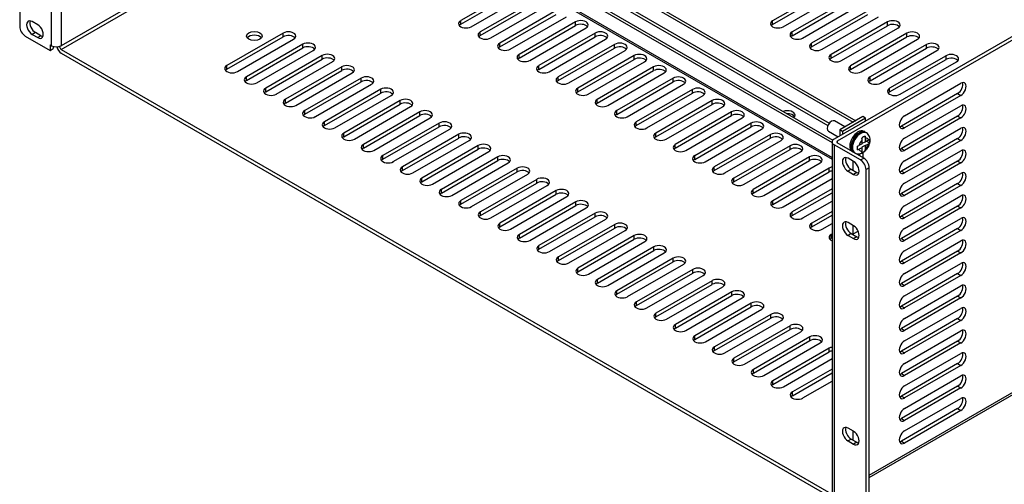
# Model space of a CAD drawing. Header units: inches. Extents: x 0 to 80, y 0 to 59.8.
# Tile 15 of 17: x 54.1 to 69.8, y 40.4 to 47.7. Entities that reach past the tile are written whole.
import ezdxf

# ---------------------------------------------------------------- set-up
doc = ezdxf.new("R2010")
doc.units = ezdxf.units.IN
doc.header["$MEASUREMENT"] = 0
for name, color, linetype in [('COM56860-4', 7, 'Continuous'), ('COM56863', 7, 'Continuous'), ('Default', 7, 'Continuous'), ('SCS19498', 7, 'Continuous')]:
    doc.layers.add(name, color=color, linetype=linetype)

# ---------------------------------------------------------------- blocks, each defined once
blk = doc.blocks.new('SE5')
at = {"layer": 'COM56860-4', "color": 7, "linetype": 'Continuous'}
for p, q in [((54.128, 53.118), (54.128, 47.632)), ((54.635, 47.326), (54.635, 52.927)), ((54.788, 52.927), (54.788, 47.326)), ((75.469, 50.696), (67.06, 45.841)), ((75.52, 50.667), (67.111, 45.812)), ((59.347, 49.958), (54.788, 47.326)), ((54.788, 47.267), (59.398, 49.929)), ((62.026, 48.241), (61.131, 47.724)), ((61.131, 47.666), (62.026, 48.182)), ((66.978, 48.239), (66.084, 47.723)), ((66.084, 47.664), (66.978, 48.18)), ((61.297, 47.628), (62.192, 48.145)), ((62.335, 48.062), (61.441, 47.546)), ((61.441, 47.487), (62.335, 48.003)), ((66.25, 47.627), (67.144, 48.143)), ((67.288, 48.06), (66.394, 47.544)), ((66.394, 47.485), (67.288, 48.002)), ((61.607, 47.45), (62.502, 47.966)), ((62.645, 47.883), (61.751, 47.367)), ((66.56, 47.448), (67.454, 47.964)), ((67.598, 47.882), (66.703, 47.365)), ((54.415, 47.658), (54.326, 47.709)), ((61.131, 47.666), (61.131, 47.724)), ((61.751, 47.308), (62.645, 47.824)), ((61.917, 47.271), (62.811, 47.787)), ((62.955, 47.704), (62.06, 47.188)), ((62.955, 47.646), (62.955, 47.704)), ((66.084, 47.664), (66.084, 47.723)), ((66.703, 47.306), (67.598, 47.823)), ((66.869, 47.269), (67.764, 47.786)), ((67.907, 47.703), (67.013, 47.186)), ((67.907, 47.644), (67.907, 47.703)), ((54.377, 47.534), (54.326, 47.505)), ((54.466, 47.483), (54.377, 47.534)), ((61.441, 47.487), (61.441, 47.546)), ((62.06, 47.129), (62.955, 47.646)), ((62.227, 47.092), (63.121, 47.608)), ((66.394, 47.485), (66.394, 47.544)), ((67.013, 47.127), (67.907, 47.644)), ((67.179, 47.09), (68.074, 47.607)), ((54.216, 47.479), (54.611, 47.252)), ((54.326, 47.505), (54.415, 47.454)), ((54.466, 47.483), (54.415, 47.454)), ((58.312, 47.527), (57.417, 47.011)), ((57.417, 46.952), (58.312, 47.468)), ((57.584, 46.915), (58.478, 47.431)), ((58.312, 47.468), (58.312, 47.527)), ((63.265, 47.526), (62.37, 47.009)), ((62.37, 46.95), (63.265, 47.467)), ((62.536, 46.913), (63.431, 47.43)), ((63.265, 47.467), (63.265, 47.526)), ((68.217, 47.524), (67.323, 47.007)), ((67.323, 46.949), (68.217, 47.465)), ((67.489, 46.912), (68.383, 47.428)), ((68.217, 47.465), (68.217, 47.524)), ((54.611, 47.34), (54.635, 47.326)), ((54.611, 47.34), (54.611, 47.252)), ((54.611, 47.252), (54.662, 47.281)), ((54.662, 47.315), (54.662, 47.281)), ((54.758, 47.314), (54.762, 47.311)), ((54.788, 47.326), (54.762, 47.311)), ((54.788, 47.326), (54.788, 47.326)), ((54.788, 47.326), (54.788, 47.326)), ((54.788, 47.267), (67.009, 40.211)), ((58.622, 47.348), (57.727, 46.832)), ((57.727, 46.773), (58.622, 47.29)), ((57.893, 46.736), (58.788, 47.252)), ((58.622, 47.29), (58.622, 47.348)), ((61.751, 47.308), (61.751, 47.367)), ((63.574, 47.347), (62.68, 46.83)), ((62.68, 46.771), (63.574, 47.288)), ((62.846, 46.734), (63.74, 47.251)), ((63.574, 47.288), (63.574, 47.347)), ((66.703, 47.306), (66.703, 47.365)), ((68.527, 47.345), (67.632, 46.829)), ((67.632, 46.77), (68.527, 47.286)), ((67.799, 46.733), (68.693, 47.249)), ((68.527, 47.286), (68.527, 47.345)), ((54.788, 47.208), (67.009, 40.152)), ((58.931, 47.17), (58.037, 46.653)), ((58.037, 46.594), (58.931, 47.111)), ((58.203, 46.557), (59.098, 47.074)), ((58.931, 47.111), (58.931, 47.17)), ((62.06, 47.129), (62.06, 47.188)), ((63.884, 47.168), (62.989, 46.651)), ((62.989, 46.593), (63.884, 47.109)), ((63.156, 46.556), (64.05, 47.072)), ((63.884, 47.109), (63.884, 47.168)), ((67.013, 47.127), (67.013, 47.186)), ((68.837, 47.166), (67.942, 46.65)), ((67.942, 46.591), (68.837, 47.107)), ((68.108, 46.554), (69.003, 47.07)), ((68.837, 47.107), (68.837, 47.166)), ((57.417, 46.952), (57.417, 47.011)), ((59.241, 46.991), (58.347, 46.474)), ((58.347, 46.415), (59.241, 46.932)), ((59.241, 46.932), (59.241, 46.991)), ((62.37, 46.95), (62.37, 47.009)), ((64.194, 46.989), (63.299, 46.473)), ((63.299, 46.414), (64.194, 46.93)), ((64.194, 46.93), (64.194, 46.989)), ((67.323, 46.949), (67.323, 47.007)), ((57.727, 46.773), (57.727, 46.832)), ((58.513, 46.378), (59.407, 46.895)), ((59.551, 46.812), (58.656, 46.295)), ((58.656, 46.237), (59.551, 46.753)), ((59.551, 46.753), (59.551, 46.812)), ((62.68, 46.771), (62.68, 46.83)), ((63.465, 46.377), (64.36, 46.893)), ((64.503, 46.81), (63.609, 46.294)), ((63.609, 46.235), (64.503, 46.751)), ((64.503, 46.751), (64.503, 46.81)), ((67.632, 46.77), (67.632, 46.829)), ((58.037, 46.594), (58.037, 46.653)), ((58.823, 46.2), (59.717, 46.716)), ((59.861, 46.633), (58.966, 46.117)), ((59.861, 46.574), (59.861, 46.633)), ((62.989, 46.593), (62.989, 46.651)), ((63.775, 46.198), (64.67, 46.714)), ((64.813, 46.631), (63.919, 46.115)), ((64.813, 46.573), (64.813, 46.631)), ((67.942, 46.591), (67.942, 46.65)), ((68.179, 46.212), (69.073, 46.729)), ((58.347, 46.415), (58.347, 46.474)), ((58.966, 46.058), (59.861, 46.574)), ((59.132, 46.021), (60.027, 46.537)), ((60.17, 46.454), (59.276, 45.938)), ((60.17, 46.395), (60.17, 46.454)), ((63.299, 46.414), (63.299, 46.473)), ((63.919, 46.056), (64.813, 46.573)), ((64.085, 46.019), (64.979, 46.536)), ((65.123, 46.453), (64.228, 45.936)), ((65.123, 46.394), (65.123, 46.453)), ((69.022, 46.566), (68.128, 46.05)), ((69.073, 46.537), (68.179, 46.021)), ((69.022, 46.566), (69.073, 46.537)), ((58.656, 46.237), (58.656, 46.295)), ((59.276, 45.879), (60.17, 46.395)), ((59.442, 45.842), (60.336, 46.358)), ((63.609, 46.235), (63.609, 46.294)), ((64.228, 45.877), (65.123, 46.394)), ((64.395, 45.84), (65.289, 46.357)), ((68.179, 45.855), (69.073, 46.371)), ((60.48, 46.275), (59.585, 45.759)), ((59.585, 45.7), (60.48, 46.217)), ((59.752, 45.663), (60.646, 46.18)), ((60.48, 46.217), (60.48, 46.275)), ((65.433, 46.274), (64.538, 45.757)), ((64.538, 45.699), (65.433, 46.215)), ((64.704, 45.661), (65.599, 46.178)), ((65.433, 46.215), (65.433, 46.274)), ((67.618, 40.504), (77.575, 46.252)), ((67.618, 40.467), (77.536, 46.193)), ((69.022, 46.209), (68.128, 45.692)), ((69.073, 46.179), (68.179, 45.663)), ((69.022, 46.209), (69.073, 46.179)), ((58.966, 46.058), (58.966, 46.117)), ((60.79, 46.097), (59.895, 45.58)), ((59.895, 45.521), (60.79, 46.038)), ((60.061, 45.484), (60.956, 46.001)), ((60.79, 46.038), (60.79, 46.097)), ((63.919, 46.056), (63.919, 46.115)), ((65.742, 46.095), (64.848, 45.579)), ((64.848, 45.52), (65.742, 46.036)), ((65.014, 45.483), (65.908, 45.999)), ((65.742, 46.036), (65.742, 46.095)), ((68.128, 46.05), (68.179, 46.021)), ((68.179, 45.497), (69.073, 46.014)), ((59.276, 45.879), (59.276, 45.938)), ((61.099, 45.918), (60.205, 45.401)), ((60.205, 45.343), (61.099, 45.859)), ((60.371, 45.305), (61.266, 45.822)), ((61.099, 45.859), (61.099, 45.918)), ((64.228, 45.877), (64.228, 45.936)), ((66.052, 45.916), (65.157, 45.4)), ((65.157, 45.341), (66.052, 45.857)), ((65.324, 45.304), (66.218, 45.82)), ((66.052, 45.857), (66.052, 45.916)), ((67.111, 45.812), (67.111, 45.783)), ((69.022, 45.851), (68.128, 45.335)), ((69.073, 45.822), (68.179, 45.305)), ((69.022, 45.851), (69.073, 45.822)), ((59.585, 45.7), (59.585, 45.759)), ((61.409, 45.739), (60.515, 45.223)), ((60.515, 45.164), (61.409, 45.68)), ((61.409, 45.68), (61.409, 45.739)), ((64.538, 45.699), (64.538, 45.757)), ((66.362, 45.737), (65.467, 45.221)), ((65.467, 45.162), (66.362, 45.679)), ((66.362, 45.679), (66.362, 45.737)), ((67.029, 45.797), (67.029, 40.196)), ((67.479, 45.512), (67.06, 45.753)), ((67.06, 45.753), (67.06, 40.152)), ((67.53, 45.541), (67.111, 45.783)), ((68.128, 45.692), (68.179, 45.663)), ((68.179, 45.14), (69.073, 45.656)), ((59.895, 45.521), (59.895, 45.58)), ((60.681, 45.127), (61.575, 45.643)), ((61.719, 45.56), (60.824, 45.044)), ((60.824, 44.985), (61.719, 45.501)), ((61.719, 45.501), (61.719, 45.56)), ((64.848, 45.52), (64.848, 45.579)), ((65.633, 45.125), (66.528, 45.641)), ((66.671, 45.559), (65.777, 45.042)), ((65.777, 44.983), (66.671, 45.5)), ((66.671, 45.5), (66.671, 45.559)), ((67.369, 45.486), (67.281, 45.537)), ((67.362, 45.638), (67.362, 45.638)), ((67.465, 45.61), (67.465, 45.578)), ((67.479, 45.512), (67.53, 45.541)), ((67.516, 45.629), (67.516, 45.549)), ((60.205, 45.343), (60.205, 45.401)), ((60.991, 44.948), (61.885, 45.464)), ((62.029, 45.381), (61.134, 44.865)), ((62.029, 45.323), (62.029, 45.381)), ((65.157, 45.341), (65.157, 45.4)), ((65.943, 44.946), (66.838, 45.463)), ((66.981, 45.38), (66.087, 44.863)), ((66.981, 45.321), (66.981, 45.38)), ((67.331, 45.362), (67.281, 45.333)), ((67.331, 45.362), (67.42, 45.311)), ((67.362, 45.345), (67.362, 45.49)), ((67.618, 45.388), (67.567, 45.359)), ((67.567, 39.873), (67.567, 45.359)), ((67.618, 39.903), (67.618, 45.388)), ((69.022, 45.493), (68.128, 44.977)), ((69.073, 45.464), (68.179, 44.948)), ((69.022, 45.493), (69.073, 45.464)), ((60.515, 45.164), (60.515, 45.223)), ((61.134, 44.806), (62.029, 45.323)), ((61.3, 44.769), (62.195, 45.285)), ((62.338, 45.203), (61.444, 44.686)), ((62.338, 45.144), (62.338, 45.203)), ((65.467, 45.162), (65.467, 45.221)), ((66.087, 44.805), (66.981, 45.321)), ((66.253, 44.767), (67.029, 45.215)), ((67.281, 45.333), (67.369, 45.282)), ((67.42, 45.311), (67.369, 45.282)), ((68.128, 45.335), (68.179, 45.305)), ((68.179, 44.782), (69.073, 45.298)), ((60.824, 44.985), (60.824, 45.044)), ((61.444, 44.627), (62.338, 45.144)), ((61.61, 44.59), (62.504, 45.107)), ((65.777, 44.983), (65.777, 45.042)), ((67.029, 45.05), (66.396, 44.685)), ((69.022, 45.136), (68.128, 44.619)), ((69.073, 45.106), (68.179, 44.59)), ((69.022, 45.136), (69.073, 45.106)), ((62.648, 45.024), (61.753, 44.507)), ((61.753, 44.449), (62.648, 44.965)), ((61.92, 44.411), (62.814, 44.928)), ((62.648, 44.965), (62.648, 45.024)), ((66.396, 44.626), (67.029, 44.991)), ((68.128, 44.977), (68.179, 44.948)), ((68.179, 44.424), (69.073, 44.941)), ((61.134, 44.806), (61.134, 44.865)), ((62.958, 44.845), (62.063, 44.329)), ((62.063, 44.27), (62.958, 44.786)), ((62.229, 44.233), (63.124, 44.749)), ((62.958, 44.786), (62.958, 44.845)), ((66.087, 44.805), (66.087, 44.863)), ((66.563, 44.589), (67.029, 44.858)), ((69.022, 44.778), (68.128, 44.262)), ((69.073, 44.749), (68.179, 44.232)), ((69.022, 44.778), (69.073, 44.749)), ((61.444, 44.627), (61.444, 44.686)), ((63.267, 44.666), (62.373, 44.15)), ((62.373, 44.091), (63.267, 44.607)), ((62.539, 44.054), (63.434, 44.57)), ((63.267, 44.607), (63.267, 44.666)), ((66.396, 44.626), (66.396, 44.685)), ((67.029, 44.692), (66.706, 44.506)), ((66.706, 44.447), (67.029, 44.633)), ((68.128, 44.619), (68.179, 44.59)), ((68.179, 44.067), (69.073, 44.583)), ((61.753, 44.449), (61.753, 44.507)), ((63.577, 44.487), (62.683, 43.971)), ((62.683, 43.912), (63.577, 44.429)), ((63.577, 44.429), (63.577, 44.487)), ((66.706, 44.447), (66.706, 44.506)), ((66.872, 44.41), (67.029, 44.5)), ((67.369, 44.465), (67.281, 44.517)), ((67.362, 44.468), (67.363, 44.469)), ((67.362, 44.324), (67.362, 44.469)), ((69.022, 44.421), (68.128, 43.904)), ((69.022, 44.421), (69.073, 44.391)), ((62.063, 44.27), (62.063, 44.329)), ((62.849, 43.875), (63.743, 44.391)), ((63.887, 44.309), (62.992, 43.792)), ((62.992, 43.733), (63.887, 44.25)), ((63.887, 44.25), (63.887, 44.309)), ((67.029, 44.334), (67.016, 44.327)), ((67.016, 44.268), (67.016, 44.327)), ((67.016, 44.268), (67.029, 44.276)), ((67.331, 44.342), (67.281, 44.312)), ((67.281, 44.312), (67.369, 44.261)), ((67.331, 44.342), (67.42, 44.291)), ((67.362, 44.335), (67.441, 44.381)), ((67.42, 44.291), (67.369, 44.261)), ((68.128, 44.262), (68.179, 44.232)), ((69.073, 44.391), (68.179, 43.875)), ((62.373, 44.091), (62.373, 44.15)), ((63.158, 43.696), (64.053, 44.213)), ((64.197, 44.13), (63.302, 43.613)), ((64.197, 44.071), (64.197, 44.13)), ((68.179, 43.709), (69.073, 44.225)), ((62.683, 43.912), (62.683, 43.971)), ((63.302, 43.554), (64.197, 44.071)), ((63.468, 43.517), (64.363, 44.034)), ((64.506, 43.951), (63.612, 43.434)), ((64.506, 43.892), (64.506, 43.951)), ((69.022, 44.063), (68.128, 43.547)), ((69.073, 44.034), (68.179, 43.517)), ((69.022, 44.063), (69.073, 44.034)), ((62.992, 43.733), (62.992, 43.792)), ((63.612, 43.376), (64.506, 43.892)), ((63.778, 43.339), (64.672, 43.855)), ((68.128, 43.904), (68.179, 43.875)), ((68.179, 43.351), (69.073, 43.868)), ((64.816, 43.772), (63.921, 43.256)), ((63.921, 43.197), (64.816, 43.713)), ((64.088, 43.16), (64.982, 43.676)), ((64.816, 43.713), (64.816, 43.772)), ((69.022, 43.705), (68.128, 43.189)), ((69.073, 43.676), (68.179, 43.16)), ((69.022, 43.705), (69.073, 43.676)), ((63.302, 43.554), (63.302, 43.613)), ((65.126, 43.593), (64.231, 43.077)), ((64.231, 43.018), (65.126, 43.534)), ((64.397, 42.981), (65.292, 43.497)), ((65.126, 43.534), (65.126, 43.593)), ((68.128, 43.547), (68.179, 43.517)), ((68.179, 42.994), (69.073, 43.51)), ((63.612, 43.376), (63.612, 43.434)), ((65.435, 43.414), (64.541, 42.898)), ((64.541, 42.839), (65.435, 43.356)), ((64.707, 42.802), (65.602, 43.319)), ((65.435, 43.356), (65.435, 43.414)), ((69.022, 43.348), (68.128, 42.831)), ((69.073, 43.318), (68.179, 42.802)), ((69.022, 43.348), (69.073, 43.318)), ((63.921, 43.197), (63.921, 43.256)), ((65.745, 43.236), (64.851, 42.719)), ((64.851, 42.66), (65.745, 43.177)), ((65.745, 43.177), (65.745, 43.236)), ((68.128, 43.189), (68.179, 43.16)), ((68.179, 42.636), (69.073, 43.153)), ((64.231, 43.018), (64.231, 43.077)), ((65.017, 42.623), (65.911, 43.14)), ((66.055, 43.057), (65.16, 42.54)), ((65.16, 42.482), (66.055, 42.998)), ((66.055, 42.998), (66.055, 43.057)), ((64.541, 42.839), (64.541, 42.898)), ((65.326, 42.444), (66.221, 42.961)), ((66.365, 42.878), (65.47, 42.362)), ((66.365, 42.819), (66.365, 42.878)), ((69.022, 42.99), (68.128, 42.474)), ((69.073, 42.961), (68.179, 42.444)), ((69.022, 42.99), (69.073, 42.961)), ((64.851, 42.66), (64.851, 42.719)), ((65.47, 42.303), (66.365, 42.819)), ((65.636, 42.266), (66.531, 42.782)), ((66.674, 42.699), (65.78, 42.183)), ((66.674, 42.64), (66.674, 42.699)), ((68.128, 42.831), (68.179, 42.802)), ((68.179, 42.279), (69.073, 42.795)), ((65.16, 42.482), (65.16, 42.54)), ((65.78, 42.124), (66.674, 42.64)), ((65.946, 42.087), (66.84, 42.603)), ((69.022, 42.632), (68.128, 42.116)), ((69.073, 42.603), (68.179, 42.087)), ((69.022, 42.632), (69.073, 42.603)), ((66.984, 42.52), (66.089, 42.004)), ((66.089, 41.945), (66.984, 42.462)), ((66.984, 42.462), (66.984, 42.52)), ((68.128, 42.474), (68.179, 42.444)), ((68.179, 41.921), (69.073, 42.437)), ((65.47, 42.303), (65.47, 42.362)), ((66.256, 41.908), (67.029, 42.354)), ((69.022, 42.275), (68.128, 41.758)), ((69.073, 42.245), (68.179, 41.729)), ((69.022, 42.275), (69.073, 42.245)), ((65.78, 42.124), (65.78, 42.183)), ((67.029, 42.189), (66.399, 41.825)), ((66.399, 41.766), (67.029, 42.13)), ((68.128, 42.116), (68.179, 42.087)), ((68.179, 41.563), (69.073, 42.08)), ((66.089, 41.945), (66.089, 42.004)), ((66.565, 41.729), (67.029, 41.997)), ((69.022, 41.917), (68.128, 41.401)), ((69.022, 41.917), (69.073, 41.888)), ((66.399, 41.766), (66.399, 41.825)), ((68.128, 41.758), (68.179, 41.729)), ((69.073, 41.888), (68.179, 41.371)), ((68.179, 41.206), (69.073, 41.722)), ((69.022, 41.56), (68.128, 41.043)), ((69.073, 41.53), (68.179, 41.014)), ((69.022, 41.56), (69.073, 41.53)), ((68.128, 41.401), (68.179, 41.371)), ((67.369, 41.2), (67.281, 41.251)), ((67.362, 41.058), (67.362, 41.203)), ((67.331, 41.076), (67.281, 41.046)), ((67.281, 41.046), (67.369, 40.995)), ((67.331, 41.076), (67.42, 41.025)), ((67.42, 41.025), (67.369, 40.995)), ((68.128, 41.043), (68.179, 41.014))]:
    blk.add_line(p, q, dxfattribs=at)
for centre, major_axis, start_param, end_param in [((54.326, 47.607), (0.062, -0.108), 2.356194, 5.497787), ((54.377, 47.636), (0.062, -0.108), 3.561081, 5.497787), ((61.214, 47.676), (0.117, 0), 2.356194, 5.497787), ((63.038, 47.656), (-0.118, 0), 2.356194, 5.497787), ((66.167, 47.675), (0.117, 0), 2.356194, 5.497787), ((67.991, 47.655), (-0.118, 0), 2.356194, 5.497787), ((54.216, 47.581), (-0.062, 0.108), 0.785398, 2.356194), ((54.415, 47.556), (-0.062, 0.108), 2.356194, 5.497787), ((58.395, 47.479), (-0.118, 0), 2.356194, 5.497787), ((61.214, 47.618), (0.118, 0), 2.356194, 2.693452), ((61.524, 47.498), (0.118, 0), 2.356194, 5.497787), ((63.038, 47.598), (-0.118, 0), 3.589734, 5.497787), ((63.348, 47.478), (-0.118, 0), 2.356194, 5.497787), ((66.167, 47.616), (0.117, 0), 2.356194, 2.693452), ((66.477, 47.496), (0.117, 0), 2.356194, 5.497787), ((67.991, 47.596), (-0.117, 0), 3.589734, 5.497787), ((68.3, 47.476), (-0.118, 0), 2.356194, 5.497787), ((54.466, 47.585), (-0.062, 0.108), 2.356194, 2.722104), ((57.854, 47.421), (-0.125, 0), 3.561081, 5.863697), ((58.395, 47.42), (-0.117, 0), 3.589734, 5.497787), ((58.705, 47.3), (-0.118, 0), 2.356194, 5.497787), ((61.524, 47.439), (0.118, 0), 2.356194, 2.693452), ((63.348, 47.419), (-0.118, 0), 3.589734, 5.497787), ((66.477, 47.437), (0.118, 0), 2.356194, 2.693452), ((68.3, 47.417), (-0.117, 0), 3.589734, 5.497787), ((54.711, 47.37), (-0.108, 0), 0.785398, 2.356194), ((54.788, 47.296), (-0.054, 0.0935), 1.134667, 2.356194), ((54.788, 47.296), (-0.018, 0.0312), 0.785398, 2.356194), ((58.705, 47.242), (-0.118, 0), 3.589734, 5.497787), ((61.834, 47.319), (0.118, 0), 2.356194, 5.497787), ((61.834, 47.26), (0.118, 0), 2.356194, 2.693452), ((63.657, 47.299), (-0.118, 0), 2.356194, 5.497787), ((63.657, 47.24), (-0.118, 0), 3.589734, 5.497787), ((66.786, 47.317), (0.117, 0), 2.356194, 5.497787), ((66.786, 47.258), (0.118, 0), 2.356194, 2.693452), ((68.61, 47.297), (-0.118, 0), 2.356194, 5.497787), ((68.61, 47.238), (-0.118, 0), 3.589734, 5.497787), ((59.014, 47.122), (-0.118, 0), 2.356194, 5.497787), ((59.014, 47.063), (-0.118, 0), 3.589734, 5.497787), ((62.143, 47.14), (0.117, 0), 2.356194, 5.497787), ((62.143, 47.081), (0.118, 0), 2.356194, 2.693452), ((63.967, 47.12), (-0.118, 0), 2.356194, 5.497787), ((63.967, 47.061), (-0.118, 0), 3.589734, 5.497787), ((67.096, 47.138), (0.118, 0), 2.356194, 5.497787), ((67.096, 47.08), (0.117, 0), 2.356194, 2.693452), ((68.92, 47.118), (-0.118, 0), 2.356194, 5.497787), ((68.92, 47.059), (-0.118, 0), 3.589734, 5.497787), ((57.501, 46.963), (0.118, 0), 2.356194, 5.497787), ((57.501, 46.904), (0.118, 0), 2.356194, 2.693452), ((59.324, 46.943), (-0.118, 0), 2.356194, 5.497787), ((59.324, 46.884), (-0.118, 0), 3.589734, 5.497787), ((62.453, 46.961), (0.117, 0), 2.356194, 5.497787), ((62.453, 46.902), (0.117, 0), 2.356194, 2.693452), ((64.277, 46.941), (-0.118, 0), 2.356194, 5.497787), ((64.277, 46.882), (-0.117, 0), 3.589734, 5.497787), ((67.406, 46.959), (0.118, 0), 2.356194, 5.497787), ((67.406, 46.901), (0.117, 0), 2.356194, 2.693452), ((57.81, 46.784), (0.117, 0), 2.356194, 5.497787), ((57.81, 46.725), (0.118, 0), 2.356194, 2.693452), ((59.634, 46.764), (-0.118, 0), 2.356194, 5.497787), ((59.634, 46.705), (-0.118, 0), 3.589734, 5.497787), ((62.763, 46.782), (0.118, 0), 2.356194, 5.497787), ((62.763, 46.724), (0.118, 0), 2.356194, 2.693452), ((64.587, 46.762), (-0.118, 0), 2.356194, 5.497787), ((64.587, 46.704), (-0.118, 0), 3.589734, 5.497787), ((67.715, 46.781), (0.118, 0), 2.356194, 5.497787), ((67.715, 46.722), (0.118, 0), 2.356194, 2.693452), ((58.12, 46.605), (0.118, 0), 2.356194, 5.497787), ((58.12, 46.546), (0.118, 0), 2.356194, 2.693452), ((59.944, 46.585), (-0.118, 0), 2.356194, 5.497787), ((59.944, 46.526), (-0.117, 0), 3.589734, 5.497787), ((63.073, 46.603), (0.117, 0), 2.356194, 5.497787), ((63.073, 46.545), (0.118, 0), 2.356194, 2.693452), ((64.896, 46.583), (-0.118, 0), 2.356194, 5.497787), ((64.896, 46.525), (-0.117, 0), 3.589734, 5.497787), ((68.025, 46.602), (0.118, 0), 2.356194, 5.497787), ((69.022, 46.662), (-0.059, -0.102), 0.785398, 2.693452), ((69.073, 46.633), (-0.059, -0.102), 0.785398, 3.926991), ((58.43, 46.426), (0.118, 0), 2.356194, 5.497787), ((60.253, 46.406), (-0.118, 0), 2.356194, 5.497787), ((63.382, 46.425), (0.117, 0), 2.356194, 5.497787), ((65.206, 46.405), (-0.118, 0), 2.356194, 5.497787), ((68.025, 46.543), (0.118, 0), 2.356194, 2.693452), ((58.43, 46.368), (0.118, 0), 2.356194, 2.693452), ((58.739, 46.247), (0.118, 0), 2.356194, 5.497787), ((60.253, 46.348), (-0.118, 0), 3.589734, 5.497787), ((60.563, 46.227), (-0.118, 0), 2.356194, 5.497787), ((63.382, 46.366), (0.118, 0), 2.356194, 2.693452), ((63.692, 46.246), (0.118, 0), 2.356194, 5.497787), ((65.206, 46.346), (-0.118, 0), 3.589734, 5.497787), ((65.516, 46.226), (-0.118, 0), 2.356194, 5.497787), ((69.022, 46.305), (-0.059, -0.102), 0.785398, 2.693452), ((69.073, 46.275), (-0.059, -0.102), 0.785398, 3.926991), ((58.739, 46.189), (0.118, 0), 2.356194, 2.693452), ((60.563, 46.169), (-0.118, 0), 3.589734, 5.497787), ((63.692, 46.187), (0.117, 0), 2.356194, 2.693452), ((65.516, 46.167), (-0.118, 0), 3.589734, 5.497787), ((68.179, 46.116), (0.059, 0.102), 0.785398, 3.926991), ((59.049, 46.069), (0.118, 0), 2.356194, 5.497787), ((59.049, 46.01), (0.118, 0), 2.356194, 2.693452), ((60.873, 46.049), (-0.118, 0), 2.356194, 5.497787), ((60.873, 45.99), (-0.118, 0), 3.589734, 5.497787), ((64.002, 46.067), (0.118, 0), 2.356194, 5.497787), ((64.002, 46.008), (0.117, 0), 2.356194, 2.693452), ((65.825, 46.047), (-0.118, 0), 2.356194, 5.497787), ((65.825, 45.988), (-0.118, 0), 3.589734, 5.497787), ((68.128, 46.146), (0.059, 0.102), 3.589734, 3.926991), ((69.022, 45.947), (-0.059, -0.102), 0.785398, 2.693452), ((69.073, 45.918), (-0.059, -0.102), 0.785398, 3.926991), ((59.359, 45.89), (0.118, 0), 2.356194, 5.497787), ((59.359, 45.831), (0.118, 0), 2.356194, 2.693452), ((61.182, 45.87), (-0.118, 0), 2.356194, 5.497787), ((61.182, 45.811), (-0.118, 0), 3.589734, 5.497787), ((64.311, 45.888), (0.117, 0), 2.356194, 5.497787), ((64.311, 45.829), (0.118, 0), 2.356194, 2.693452), ((66.135, 45.868), (-0.118, 0), 2.356194, 5.497787), ((66.135, 45.809), (-0.117, 0), 3.589734, 5.497787), ((67.137, 45.797), (0.108, 0), 2.356194, 3.926991), ((67.137, 45.797), (0.036, 0), 2.356194, 3.926991), ((68.179, 45.759), (0.059, 0.102), 0.785398, 3.926991), ((59.669, 45.711), (0.117, 0), 2.356194, 5.497787), ((59.669, 45.652), (0.118, 0), 2.356194, 2.693452), ((61.492, 45.691), (-0.118, 0), 2.356194, 5.497787), ((61.492, 45.632), (-0.118, 0), 3.589734, 5.497787), ((64.621, 45.709), (0.117, 0), 2.356194, 5.497787), ((64.621, 45.651), (0.118, 0), 2.356194, 2.693452), ((66.445, 45.689), (-0.118, 0), 2.356194, 5.497787), ((66.445, 45.631), (-0.118, 0), 3.589734, 5.497787), ((68.128, 45.788), (0.059, 0.102), 3.589734, 3.926991), ((69.022, 45.589), (-0.059, -0.102), 0.785398, 2.693452), ((69.073, 45.56), (-0.059, -0.102), 0.785398, 3.926991), ((59.978, 45.532), (0.118, 0), 2.356194, 5.497787), ((59.978, 45.473), (0.118, 0), 2.356194, 2.693452), ((61.802, 45.512), (-0.118, 0), 2.356194, 5.497787), ((61.802, 45.453), (-0.117, 0), 3.589734, 5.497787), ((64.931, 45.531), (0.118, 0), 2.356194, 5.497787), ((64.931, 45.472), (0.118, 0), 2.356194, 2.693452), ((66.754, 45.511), (-0.118, 0), 2.356194, 5.497787), ((66.754, 45.452), (-0.118, 0), 3.589734, 5.497787), ((67.281, 45.435), (0.062, -0.108), 2.356194, 5.497787), ((67.331, 45.464), (0.062, -0.108), 3.561081, 5.497787), ((67.479, 45.41), (0.062, -0.108), 0.785398, 2.356194), ((67.53, 45.439), (-0.062, 0.108), 3.926991, 5.497787), ((60.288, 45.353), (0.118, 0), 2.356194, 5.497787), ((60.288, 45.295), (0.118, 0), 2.356194, 2.693452), ((62.112, 45.333), (-0.118, 0), 2.356194, 5.497787), ((62.112, 45.275), (-0.117, 0), 3.589734, 5.497787), ((65.241, 45.352), (0.118, 0), 2.356194, 5.497787), ((67.064, 45.332), (-0.118, 0), 5.019505, 5.497787), ((67.369, 45.384), (-0.062, 0.108), 2.356194, 5.497787), ((68.179, 45.401), (0.059, 0.102), 0.785398, 3.926991), ((60.598, 45.175), (0.117, 0), 2.356194, 5.497787), ((62.421, 45.155), (-0.118, 0), 2.356194, 5.497787), ((65.241, 45.293), (0.118, 0), 2.356194, 2.693452), ((65.55, 45.173), (0.118, 0), 2.356194, 5.497787), ((67.064, 45.273), (-0.117, 0), 5.019505, 5.497787), ((67.42, 45.413), (-0.062, 0.108), 2.356194, 2.722104), ((68.128, 45.431), (0.059, 0.102), 3.589734, 3.926991), ((69.022, 45.232), (-0.059, -0.102), 0.785398, 2.693452), ((69.073, 45.202), (-0.059, -0.102), 0.785398, 3.926991), ((60.598, 45.116), (0.118, 0), 2.356194, 2.693452), ((60.907, 44.996), (0.118, 0), 2.356194, 5.497787), ((62.421, 45.096), (-0.118, 0), 3.589734, 5.497787), ((62.731, 44.976), (-0.118, 0), 2.356194, 5.497787), ((65.55, 45.114), (0.117, 0), 2.356194, 2.693452), ((65.86, 44.994), (0.117, 0), 2.356194, 5.497787), ((68.179, 45.044), (0.059, 0.102), 0.785398, 3.926991), ((60.907, 44.937), (0.118, 0), 2.356194, 2.693452), ((62.731, 44.917), (-0.118, 0), 3.589734, 5.497787), ((65.86, 44.935), (0.117, 0), 2.356194, 2.693452), ((68.128, 45.073), (0.059, 0.102), 3.589734, 3.926991), ((69.022, 44.874), (-0.059, -0.102), 0.785398, 2.693452), ((69.073, 44.845), (-0.059, -0.102), 0.785398, 3.926991), ((61.217, 44.817), (0.118, 0), 2.356194, 5.497787), ((61.217, 44.758), (0.118, 0), 2.356194, 2.693452), ((63.041, 44.797), (-0.118, 0), 2.356194, 5.497787), ((63.041, 44.738), (-0.118, 0), 3.589734, 5.497787), ((66.17, 44.815), (0.117, 0), 2.356194, 5.497787), ((66.17, 44.757), (0.117, 0), 2.356194, 2.693452), ((68.179, 44.686), (0.059, 0.102), 0.785398, 3.926991), ((61.527, 44.638), (0.117, 0), 2.356194, 5.497787), ((61.527, 44.579), (0.118, 0), 2.356194, 2.693452), ((63.35, 44.618), (-0.118, 0), 2.356194, 5.497787), ((63.35, 44.559), (-0.118, 0), 3.589734, 5.497787), ((66.479, 44.637), (0.118, 0), 2.356194, 5.497787), ((66.479, 44.578), (0.118, 0), 2.356194, 2.693452), ((68.128, 44.715), (0.059, 0.102), 3.589734, 3.926991), ((69.022, 44.517), (-0.059, -0.102), 0.785398, 2.693452), ((69.073, 44.487), (-0.059, -0.102), 0.785398, 3.926991), ((61.837, 44.459), (0.117, 0), 2.356194, 5.497787), ((61.837, 44.401), (0.117, 0), 2.356194, 2.693452), ((63.66, 44.439), (-0.118, 0), 2.356194, 5.497787), ((63.66, 44.381), (-0.118, 0), 3.589734, 5.497787), ((66.789, 44.458), (0.118, 0), 2.356194, 5.497787), ((66.789, 44.399), (0.118, 0), 2.356194, 2.693452), ((67.281, 44.414), (0.062, -0.108), 2.356194, 5.497787), ((67.331, 44.444), (0.062, -0.108), 3.561081, 5.497787), ((67.369, 44.363), (-0.062, 0.108), 2.356194, 5.497787), ((68.179, 44.328), (0.059, 0.102), 0.785398, 3.926991), ((62.146, 44.281), (0.117, 0), 2.356194, 5.497787), ((62.146, 44.222), (0.118, 0), 2.356194, 2.693452), ((63.97, 44.261), (-0.118, 0), 2.356194, 5.497787), ((63.97, 44.202), (-0.118, 0), 3.589734, 5.497787), ((67.099, 44.279), (0.118, 0), 2.356194, 4.072396), ((67.099, 44.22), (0.118, 0), 2.356194, 2.693452), ((67.42, 44.393), (-0.062, 0.108), 2.356194, 2.722104), ((68.128, 44.358), (0.059, 0.102), 3.589734, 3.926991), ((62.456, 44.102), (0.117, 0), 2.356194, 5.497787), ((62.456, 44.043), (0.118, 0), 2.356194, 2.693452), ((64.28, 44.082), (-0.118, 0), 2.356194, 5.497787), ((64.28, 44.023), (-0.117, 0), 3.589734, 5.497787), ((69.022, 44.159), (-0.059, -0.102), 0.785398, 2.693452), ((69.073, 44.129), (-0.059, -0.102), 0.785398, 3.926991), ((62.766, 43.923), (0.117, 0), 2.356194, 5.497787), ((64.589, 43.903), (-0.118, 0), 2.356194, 5.497787), ((68.179, 43.971), (0.059, 0.102), 0.785398, 3.926991), ((62.766, 43.864), (0.117, 0), 2.356194, 2.693452), ((63.075, 43.744), (0.117, 0), 2.356194, 5.497787), ((64.589, 43.844), (-0.117, 0), 3.589734, 5.497787), ((64.899, 43.724), (-0.118, 0), 2.356194, 5.497787), ((68.128, 44), (0.059, 0.102), 3.589734, 3.926991), ((69.022, 43.801), (-0.059, -0.102), 0.785398, 2.693452), ((69.073, 43.772), (-0.059, -0.102), 0.785398, 3.926991), ((63.075, 43.685), (0.118, 0), 2.356194, 2.693452), ((64.899, 43.665), (-0.118, 0), 3.589734, 5.497787), ((68.179, 43.613), (0.059, 0.102), 0.785398, 3.926991), ((63.385, 43.565), (0.117, 0), 2.356194, 5.497787), ((63.385, 43.507), (0.117, 0), 2.356194, 2.693452), ((65.209, 43.545), (-0.118, 0), 2.356194, 5.497787), ((65.209, 43.487), (-0.118, 0), 3.589734, 5.497787), ((68.128, 43.642), (0.059, 0.102), 3.589734, 3.926991), ((69.022, 43.444), (-0.059, -0.102), 0.785398, 2.693452), ((69.073, 43.414), (-0.059, -0.102), 0.785398, 3.926991), ((63.695, 43.386), (0.117, 0), 2.356194, 5.497787), ((63.695, 43.328), (0.118, 0), 2.356194, 2.693452), ((65.518, 43.366), (-0.118, 0), 2.356194, 5.497787), ((65.518, 43.308), (-0.117, 0), 3.589734, 5.497787), ((68.179, 43.255), (0.059, 0.102), 0.785398, 3.926991), ((64.005, 43.208), (0.118, 0), 2.356194, 5.497787), ((64.005, 43.149), (0.118, 0), 2.356194, 2.693452), ((65.828, 43.188), (-0.118, 0), 2.356194, 5.497787), ((65.828, 43.129), (-0.118, 0), 3.589734, 5.497787), ((68.128, 43.285), (0.059, 0.102), 3.589734, 3.926991), ((69.022, 43.086), (-0.059, -0.102), 0.785398, 2.693452), ((69.073, 43.057), (-0.059, -0.102), 0.785398, 3.926991), ((64.314, 43.029), (0.117, 0), 2.356194, 5.497787), ((64.314, 42.97), (0.118, 0), 2.356194, 2.693452), ((66.138, 43.009), (-0.118, 0), 2.356194, 5.497787), ((66.138, 42.95), (-0.118, 0), 3.589734, 5.497787), ((64.624, 42.85), (0.117, 0), 2.356194, 5.497787), ((66.448, 42.83), (-0.118, 0), 2.356194, 5.497787), ((66.448, 42.771), (-0.117, 0), 3.589734, 5.497787), ((68.179, 42.898), (0.059, 0.102), 0.785398, 3.926991), ((64.624, 42.791), (0.118, 0), 2.356194, 2.693452), ((64.934, 42.671), (0.118, 0), 2.356194, 5.497787), ((66.757, 42.651), (-0.118, 0), 2.356194, 5.497787), ((68.128, 42.927), (0.059, 0.102), 3.589734, 3.926991), ((69.022, 42.728), (-0.059, -0.102), 0.785398, 2.693452), ((69.073, 42.699), (-0.059, -0.102), 0.785398, 3.926991), ((64.934, 42.612), (0.118, 0), 2.356194, 2.693452), ((65.243, 42.492), (0.117, 0), 2.356194, 5.497787), ((66.757, 42.592), (-0.117, 0), 3.589734, 5.497787), ((67.067, 42.472), (-0.118, 0), 5.044863, 5.497787), ((68.179, 42.54), (0.059, 0.102), 0.785398, 3.926991), ((65.243, 42.434), (0.117, 0), 2.356194, 2.693452), ((67.067, 42.414), (-0.118, 0), 5.044863, 5.497787), ((68.128, 42.57), (0.059, 0.102), 3.589734, 3.926991), ((69.022, 42.371), (-0.059, -0.102), 0.785398, 2.693452), ((69.073, 42.341), (-0.059, -0.102), 0.785398, 3.926991), ((65.553, 42.314), (0.117, 0), 2.356194, 5.497787), ((65.553, 42.255), (0.118, 0), 2.356194, 2.693452), ((68.179, 42.183), (0.059, 0.102), 0.785398, 3.926991), ((65.863, 42.135), (0.118, 0), 2.356194, 5.497787), ((65.863, 42.076), (0.118, 0), 2.356194, 2.693452), ((68.128, 42.212), (0.059, 0.102), 3.589734, 3.926991), ((69.022, 42.013), (-0.059, -0.102), 0.785398, 2.693452), ((69.073, 41.984), (-0.059, -0.102), 0.785398, 3.926991), ((66.173, 41.956), (0.118, 0), 2.356194, 5.497787), ((66.173, 41.897), (0.117, 0), 2.356194, 2.693452), ((68.179, 41.825), (0.059, 0.102), 0.785398, 3.926991), ((66.482, 41.777), (0.118, 0), 2.356194, 5.497787), ((66.482, 41.718), (0.118, 0), 2.356194, 2.693452), ((68.128, 41.854), (0.059, 0.102), 3.589734, 3.926991), ((69.073, 41.626), (-0.059, -0.102), 0.785398, 3.926991), ((69.022, 41.656), (-0.059, -0.102), 0.785398, 2.693452), ((68.179, 41.467), (0.059, 0.102), 0.785398, 3.926991), ((68.128, 41.497), (0.059, 0.102), 3.589734, 3.926991), ((67.281, 41.148), (0.062, -0.108), 2.356194, 5.497787), ((67.331, 41.178), (0.062, -0.108), 3.561081, 5.497787), ((67.369, 41.097), (-0.062, 0.108), 2.356194, 5.497787), ((68.179, 41.11), (0.059, 0.102), 0.785398, 3.926991), ((67.42, 41.127), (-0.062, 0.108), 2.356194, 2.722104), ((68.128, 41.139), (0.059, 0.102), 3.589734, 3.926991)]:
    blk.add_ellipse(centre, major_axis=major_axis, ratio=0.57735, start_param=start_param, end_param=end_param, dxfattribs=at)
blk.add_ellipse((57.854, 47.479), major_axis=(0.125, 0), ratio=0.57735, dxfattribs=at)
at = {"layer": 'COM56863', "color": 7, "linetype": 'Continuous'}
for p, q in [((55.392, 53.021), (67.363, 46.11)), ((55.432, 53.045), (67.403, 46.133)), ((54.946, 52.764), (67.029, 45.788)), ((54.986, 52.787), (67.042, 45.827)), ((55.542, 52.699), (66.983, 46.094)), ((55.521, 52.663), (66.962, 46.058)), ((54.946, 52.528), (67.029, 45.552)), ((54.964, 52.489), (67.029, 45.523)), ((67.518, 46.199), (67.153, 45.989)), ((67.558, 46.176), (67.194, 45.965)), ((67.558, 46.176), (67.518, 46.199)), ((67.558, 46.129), (67.558, 46.176)), ((67.153, 45.989), (67.153, 45.895)), ((67.194, 45.965), (67.153, 45.989)), ((67.194, 45.965), (67.194, 45.919)), ((67.374, 45.631), (67.375, 45.632))]:
    blk.add_line(p, q, dxfattribs=at)
for centre, major_axis, start_param, end_param in [((66.315, 46.221), (0.125, 0), 0, 2.103514), ((66.315, 46.174), (-0.125, 0), 3.469899, 4.713953), ((66.315, 46.221), (0.125, 0), 5.750467, 6.283185)]:
    blk.add_ellipse(centre, major_axis=major_axis, ratio=0.57735, start_param=start_param, end_param=end_param, dxfattribs=at)
at = {"layer": 'SCS19498', "color": 7, "linetype": 'Continuous'}
for p, q in [((67.233, 46.035), (67.066, 46.131)), ((66.971, 45.967), (67.125, 45.879)), ((67.506, 45.768), (67.506, 45.827)), ((67.553, 45.953), (67.531, 45.966)), ((67.551, 45.887), (67.551, 45.801)), ((67.557, 45.856), (67.557, 45.797)), ((67.608, 45.827), (67.557, 45.797)), ((67.574, 45.941), (67.57, 45.943)), ((67.506, 45.768), (67.455, 45.739)), ((67.455, 45.68), (67.506, 45.709)), ((67.551, 45.742), (67.5, 45.712)), ((67.5, 45.712), (67.506, 45.709)), ((67.506, 45.775), (67.551, 45.801)), ((67.506, 45.65), (67.506, 45.709)), ((67.551, 45.801), (67.557, 45.797)), ((67.551, 45.742), (67.551, 45.655)), ((67.557, 45.739), (67.551, 45.742)), ((67.557, 45.739), (67.608, 45.768)), ((67.557, 45.739), (67.557, 45.68)), ((67.577, 45.809), (67.624, 45.782)), ((67.347, 45.647), (67.369, 45.635)), ((67.386, 45.625), (67.39, 45.623))]:
    blk.add_line(p, q, dxfattribs=at)
for centre, radius, start, end in [((67.411, 45.826), 0.0944, 0.7991, 19.9533), ((67.462, 45.855), 0.0944, 0.8006, 19.9517), ((67.583, 45.873), 0.0522, 298.7437, 321.854), ((67.273, 45.811), 0.352, 355.2078, 4.7922), ((67.41, 45.817), 0.0906, 283.4788, 299.4377), ((67.081, 45.7), 0.352, 355.2073, 4.7927), ((67.41, 45.759), 0.0906, 283.4791, 299.4374), ((67.509, 45.678), 0.048, 331.841, 2.0143), ((67.583, 45.814), 0.0521, 298.7361, 321.8617), ((67.458, 45.649), 0.048, 331.8403, 2.015)]:
    blk.add_arc(centre, radius, start, end, dxfattribs=at)
for centre, major_axis, start_param, end_param in [((67.019, 46.049), (-0.0472, -0.0818), 3.141593, 6.283185), ((67.439, 45.806), (-0.092, -0.159), 3.141593, 6.283185), ((67.461, 45.794), (-0.092, -0.159), 3.141593, 6.283185), ((67.482, 45.782), (-0.092, -0.159), 3.141889, 6.275373), ((67.478, 45.784), (0.092, 0.159), 0, 3.141593), ((67.531, 45.753), (0.057, 0.0987), 1.106687, 2.034906), ((67.526, 45.757), (0.073, 0.127), 0.537115, 1.033681), ((67.531, 45.753), (-0.057, -0.0987), 2.677483, 3.605702), ((67.531, 45.753), (0.057, 0.0987), 2.677483, 3.605702), ((67.526, 45.757), (-0.073, -0.127), 0.537115, 1.033681), ((67.531, 45.753), (-0.057, -0.0987), 1.106687, 2.034906)]:
    blk.add_ellipse(centre, major_axis=major_axis, ratio=0.57735, start_param=start_param, end_param=end_param, dxfattribs=at)
for points, knots in [([(67.568, 45.943), (67.559, 45.948), (67.542, 45.955), (67.509, 45.954), (67.474, 45.942), (67.438, 45.918), (67.405, 45.885), (67.376, 45.844), (67.355, 45.799), (67.342, 45.753), (67.339, 45.708), (67.347, 45.67), (67.363, 45.641), (67.378, 45.631), (67.386, 45.626)], [0, 0, 0, 0, 0.069066, 0.148488, 0.23122, 0.318653, 0.407746, 0.496636, 0.585515, 0.674848, 0.76519, 0.856993, 0.936103, 1, 1, 1, 1]), ([(67.55, 45.654), (67.557, 45.66), (67.574, 45.675), (67.599, 45.711), (67.621, 45.755), (67.632, 45.802), (67.633, 45.846), (67.624, 45.885), (67.604, 45.917), (67.586, 45.936), (67.574, 45.941), (67.574, 45.941)], [0, 0, 0, 0, 0.075475, 0.215442, 0.356494, 0.500895, 0.636233, 0.761564, 0.878766, 0.993155, 1, 1, 1, 1]), ([(67.389, 45.624), (67.39, 45.623), (67.401, 45.614), (67.428, 45.608), (67.464, 45.607), (67.501, 45.618), (67.53, 45.635), (67.545, 45.649), (67.55, 45.654)], [0, 0, 0, 0, 0.02702, 0.243631, 0.449873, 0.660973, 0.889447, 1, 1, 1, 1])]:
    blk.add_open_spline(points, degree=3, knots=knots, dxfattribs=at)

msp = doc.modelspace()

# ---------------------------------------------------------------- block references
at = {"layer": 'Default'}
msp.add_blockref('SE5', (0, 0), dxfattribs=at)

doc.saveas('drawing.dxf')
